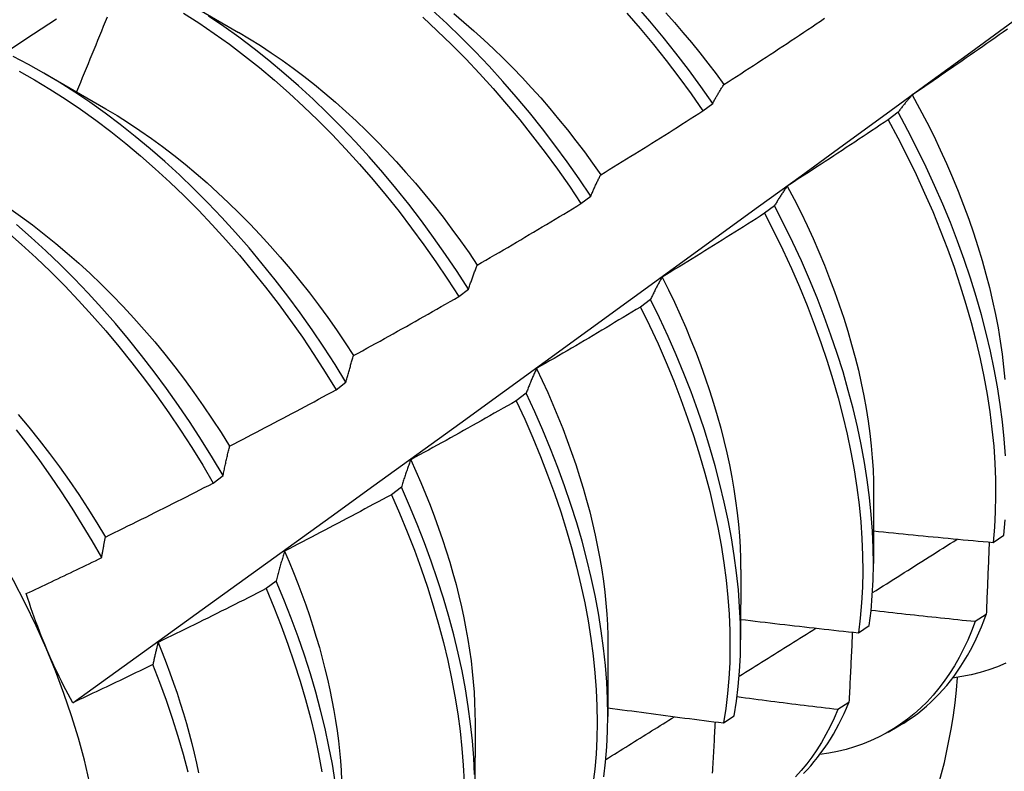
# Model space of a CAD drawing. Header units: inches. Extents: x 10 to 112, y 5 to 76.
# Tile 45 of 57: x 101.481 to 101.739, y 37.468 to 37.665. Entities that reach past the tile are written whole.
import ezdxf

# ---------------------------------------------------------------- set-up
doc = ezdxf.new("R2010")
doc.units = ezdxf.units.IN
doc.header["$MEASUREMENT"] = 0
doc.layers.add('Visible Edges(ANSI)', color=7, linetype='Continuous', lineweight=25)

msp = doc.modelspace()

# ---------------------------------------------------------------- linework, layer by layer
at = {"layer": 'Visible Edges(ANSI)'}
for p, q in [((101.52208, 37.67127), (101.53805, 37.66203)), ((101.48729, 37.65123), (101.50325, 37.64199)), ((101.65971, 37.64147), (101.66226, 37.64341)), ((101.71083, 37.64111), (101.70824, 37.63915)), ((101.62776, 37.61717), (101.63032, 37.61912)), ((101.67844, 37.6166), (101.67585, 37.61463)), ((101.59574, 37.59282), (101.5983, 37.59477)), ((101.64596, 37.59205), (101.64336, 37.59009)), ((101.56362, 37.56842), (101.56619, 37.57038)), ((101.61338, 37.56749), (101.61077, 37.56552)), ((101.53142, 37.54398), (101.534, 37.54594)), ((101.5807, 37.5429), (101.57808, 37.54093)), ((101.7044, 37.5414), (101.70437, 37.52295)), ((101.7357, 37.52844), (101.73851, 37.53033)), ((101.6696, 37.52136), (101.66958, 37.50291)), ((101.54792, 37.5183), (101.54529, 37.51633)), ((101.73391, 37.50953), (101.73104, 37.50768)), ((101.70044, 37.50476), (101.70326, 37.50665)), ((101.6348, 37.50132), (101.63478, 37.48287)), ((101.69796, 37.48647), (101.69508, 37.48463)), ((101.66506, 37.48117), (101.66789, 37.48305)), ((101.6, 37.48128), (101.59998, 37.46283)), ((101.70825, 37.47876), (101.71104, 37.48036))]:
    msp.add_line(p, q, dxfattribs=at)
at = {"layer": 'Visible Edges(ANSI)', "flags": 128}
for points in [[(101.66226, 37.64341), (101.65914, 37.64787), (101.65593, 37.65226), (101.65263, 37.65657), (101.64926, 37.6608), (101.64582, 37.66494), (101.6423, 37.66899)], [(101.5036, 37.66601), (101.5031, 37.66478), (101.50261, 37.66355), (101.50212, 37.66233), (101.50162, 37.6611), (101.50112, 37.65988), (101.50063, 37.65865), (101.50013, 37.65742), (101.49963, 37.6562), (101.49913, 37.65497), (101.49863, 37.65375), (101.49813, 37.65253), (101.49763, 37.6513), (101.49713, 37.65008), (101.49663, 37.64885), (101.49613, 37.64763), (101.49562, 37.64641)], [(101.52366, 37.66705), (101.52768, 37.66448), (101.53168, 37.66176), (101.53566, 37.6589), (101.53962, 37.65591), (101.54354, 37.65278), (101.54743, 37.64952), (101.55128, 37.64613), (101.55508, 37.64263), (101.55884, 37.639), (101.56254, 37.63527), (101.56619, 37.63142), (101.56977, 37.62748), (101.57329, 37.62343), (101.57673, 37.6193), (101.58011, 37.61507), (101.5834, 37.61076), (101.58662, 37.60638), (101.58975, 37.60192), (101.59279, 37.5974), (101.59574, 37.59282)], [(101.5983, 37.59477), (101.59535, 37.59935), (101.5923, 37.60386), (101.58916, 37.60832), (101.58594, 37.61269), (101.58264, 37.617), (101.57926, 37.62121), (101.57581, 37.62534), (101.57229, 37.62938), (101.5687, 37.63332), (101.56505, 37.63716), (101.56134, 37.64088), (101.55758, 37.6445), (101.55377, 37.648), (101.54992, 37.65137), (101.54603, 37.65462), (101.54211, 37.65774), (101.53815, 37.66073), (101.53417, 37.66358), (101.53016, 37.66628)], [(101.5863, 37.66597), (101.59011, 37.66246), (101.59386, 37.65883), (101.59756, 37.65508), (101.6012, 37.65123), (101.60478, 37.64728), (101.60829, 37.64323), (101.61174, 37.63909), (101.6151, 37.63486), (101.6184, 37.63054), (101.6216, 37.62616), (101.62473, 37.6217), (101.62776, 37.61717)], [(101.63032, 37.61912), (101.62728, 37.62364), (101.62415, 37.62809), (101.62093, 37.63248), (101.61764, 37.63678), (101.61426, 37.641), (101.61081, 37.64514), (101.6073, 37.64918), (101.60371, 37.65313), (101.60007, 37.65697), (101.59636, 37.66071), (101.59261, 37.66433), (101.5888, 37.66783)], [(101.59445, 37.66693), (101.59708, 37.66472), (101.59969, 37.66245), (101.60228, 37.66011), (101.60484, 37.65771), (101.60738, 37.65525), (101.60988, 37.65274), (101.61235, 37.65016), (101.6148, 37.64753), (101.6172, 37.64484), (101.61957, 37.64211), (101.6219, 37.63932), (101.62419, 37.63649), (101.62644, 37.63361), (101.62865, 37.63069), (101.63081, 37.62773), (101.63293, 37.62474)], [(101.63979, 37.66708), (101.6433, 37.66303), (101.64674, 37.65888), (101.6501, 37.65464), (101.65339, 37.65033), (101.65659, 37.64593), (101.65971, 37.64147)], [(101.64995, 37.66713), (101.65223, 37.66458), (101.65448, 37.66197), (101.6567, 37.65933), (101.65888, 37.65664), (101.66102, 37.65392), (101.66313, 37.65115), (101.66519, 37.64835)], [(101.39482, 37.6025), (101.40078, 37.60648), (101.40675, 37.61045), (101.41271, 37.61441), (101.41868, 37.61837), (101.42464, 37.62233), (101.43061, 37.62628), (101.43658, 37.63022), (101.44254, 37.63417), (101.44851, 37.6381), (101.45448, 37.64204), (101.46045, 37.64597), (101.46642, 37.64989), (101.4724, 37.65381), (101.47837, 37.65772), (101.48434, 37.66163), (101.49032, 37.66554)], [(101.49461, 37.48644), (101.50591, 37.49457), (101.51721, 37.5027), (101.52849, 37.51083), (101.53976, 37.51895), (101.55103, 37.52708), (101.56228, 37.53521), (101.57352, 37.54333), (101.58476, 37.55145), (101.59598, 37.55958), (101.60719, 37.5677), (101.6184, 37.57582), (101.62959, 37.58393), (101.64077, 37.59205), (101.65195, 37.60016), (101.66311, 37.60827), (101.67427, 37.61638), (101.68542, 37.62449), (101.69655, 37.63259), (101.70768, 37.64069), (101.7188, 37.64879), (101.72991, 37.65688), (101.74101, 37.66497)], [(101.66519, 37.64835), (101.6663, 37.64906), (101.6674, 37.64977), (101.66851, 37.65049), (101.66961, 37.6512), (101.67072, 37.65192), (101.67182, 37.65264), (101.67293, 37.65335), (101.67403, 37.65407), (101.67513, 37.65479), (101.67623, 37.65551), (101.67733, 37.65623), (101.67843, 37.65696), (101.67953, 37.65768), (101.68063, 37.65841), (101.68173, 37.65913), (101.68282, 37.65986), (101.68392, 37.66059), (101.68502, 37.66131), (101.68611, 37.66204), (101.68721, 37.66278), (101.6883, 37.66351), (101.68939, 37.66424), (101.69049, 37.66497), (101.69158, 37.66571)], [(101.53805, 37.66204), (101.54092, 37.66033), (101.54379, 37.65854), (101.54664, 37.65667), (101.54949, 37.65471), (101.55232, 37.65267), (101.55513, 37.65055), (101.55793, 37.64836), (101.5607, 37.64608), (101.56345, 37.64373), (101.56618, 37.64131), (101.56888, 37.63881), (101.57155, 37.63625), (101.57419, 37.63362), (101.57679, 37.63092), (101.57936, 37.62817), (101.5819, 37.62536), (101.58439, 37.62249), (101.58685, 37.61957), (101.58926, 37.6166), (101.59162, 37.61358), (101.59394, 37.61052), (101.59621, 37.60741), (101.59843, 37.60427), (101.6006, 37.60108)], [(101.73947, 37.66287), (101.73839, 37.66211), (101.73731, 37.66135), (101.73624, 37.66059), (101.73516, 37.65984), (101.73408, 37.65908), (101.733, 37.65832), (101.73191, 37.65757), (101.73083, 37.65681), (101.72975, 37.65606), (101.72867, 37.65531), (101.72758, 37.65456), (101.7265, 37.65381), (101.72541, 37.65306), (101.72433, 37.65231), (101.72324, 37.65156), (101.72215, 37.65082), (101.72107, 37.65007), (101.71998, 37.64933), (101.71889, 37.64858), (101.7178, 37.64784), (101.71671, 37.6471), (101.71562, 37.64636), (101.71453, 37.64562)], [(101.56619, 37.57038), (101.56333, 37.575), (101.56037, 37.57958), (101.55732, 37.58409), (101.55418, 37.58854), (101.55095, 37.59291), (101.54764, 37.59721), (101.54426, 37.60142), (101.5408, 37.60555), (101.53728, 37.60958), (101.53368, 37.61351), (101.53003, 37.61734), (101.52632, 37.62106), (101.52256, 37.62467), (101.51875, 37.62816), (101.51489, 37.63153), (101.511, 37.63477), (101.50707, 37.63788), (101.50311, 37.64086), (101.49913, 37.6437), (101.49513, 37.6464), (101.4911, 37.64895), (101.48707, 37.65135), (101.48303, 37.65361), (101.47899, 37.6557)], [(101.48055, 37.65184), (101.48459, 37.64958), (101.48862, 37.64716), (101.49264, 37.6446), (101.49665, 37.64189), (101.50063, 37.63904), (101.50459, 37.63605), (101.50851, 37.63293), (101.5124, 37.62968), (101.51625, 37.6263), (101.52006, 37.6228), (101.52382, 37.61918), (101.52752, 37.61545), (101.53117, 37.61162), (101.53476, 37.60768), (101.53828, 37.60364), (101.54173, 37.5995), (101.54511, 37.59528), (101.54841, 37.59098), (101.55163, 37.5866), (101.55477, 37.58215), (101.55781, 37.57763), (101.56076, 37.57305), (101.56362, 37.56842)], [(101.66226, 37.64341), (101.66238, 37.64363), (101.6625, 37.64385), (101.66261, 37.64406), (101.66273, 37.64428), (101.66285, 37.64449), (101.66297, 37.64471), (101.66309, 37.64492), (101.66321, 37.64513), (101.66333, 37.64534), (101.66345, 37.64555), (101.66357, 37.64575), (101.66369, 37.64596), (101.66382, 37.64617), (101.66394, 37.64637), (101.66406, 37.64657), (101.66419, 37.64677), (101.66431, 37.64698), (101.66443, 37.64718), (101.66456, 37.64737), (101.66468, 37.64757), (101.66481, 37.64777), (101.66494, 37.64796), (101.66506, 37.64816), (101.66519, 37.64835)], [(101.71453, 37.64562), (101.71437, 37.64545), (101.71421, 37.64527), (101.71405, 37.64509), (101.71389, 37.64491), (101.71373, 37.64473), (101.71357, 37.64455), (101.71341, 37.64437), (101.71326, 37.64419), (101.7131, 37.644), (101.71295, 37.64382), (101.71279, 37.64363), (101.71264, 37.64344), (101.71248, 37.64325), (101.71233, 37.64306), (101.71218, 37.64287), (101.71203, 37.64268), (101.71187, 37.64249), (101.71172, 37.6423), (101.71157, 37.6421), (101.71142, 37.64191), (101.71128, 37.64171), (101.71113, 37.64151), (101.71098, 37.64131), (101.71083, 37.64111)], [(101.71453, 37.64562), (101.71647, 37.64206), (101.71835, 37.63849), (101.72015, 37.63489), (101.72188, 37.63128), (101.72353, 37.62766), (101.7251, 37.62403), (101.72659, 37.6204), (101.728, 37.61677), (101.72933, 37.61314), (101.73058, 37.60951), (101.73175, 37.6059), (101.73284, 37.6023), (101.73384, 37.59872), (101.73476, 37.59516), (101.73559, 37.59162), (101.73634, 37.58811), (101.73701, 37.58463), (101.73758, 37.58118), (101.73807, 37.57778), (101.73848, 37.57441), (101.73879, 37.57109)], [(101.50324, 37.642), (101.50625, 37.64021), (101.50925, 37.63832), (101.51223, 37.63633), (101.51521, 37.63426), (101.51816, 37.63209), (101.5211, 37.62984), (101.52403, 37.62751), (101.52692, 37.62509), (101.5298, 37.62259), (101.53264, 37.62002), (101.53546, 37.61737), (101.53824, 37.61465), (101.54099, 37.61186), (101.5437, 37.60901), (101.54637, 37.60609), (101.54899, 37.60311), (101.55158, 37.60007), (101.55411, 37.59698), (101.5566, 37.59383), (101.55903, 37.59063), (101.56141, 37.58738), (101.56373, 37.58409), (101.56599, 37.58075), (101.5682, 37.57738)], [(101.63293, 37.62474), (101.63405, 37.62543), (101.63517, 37.62611), (101.6363, 37.6268), (101.63742, 37.62749), (101.63854, 37.62818), (101.63966, 37.62887), (101.64078, 37.62956), (101.6419, 37.63025), (101.64301, 37.63094), (101.64413, 37.63164), (101.64525, 37.63233), (101.64636, 37.63303), (101.64748, 37.63373), (101.6486, 37.63443), (101.64971, 37.63513), (101.65082, 37.63583), (101.65194, 37.63653), (101.65305, 37.63723), (101.65416, 37.63794), (101.65527, 37.63864), (101.65638, 37.63935), (101.65749, 37.64005), (101.6586, 37.64076), (101.65971, 37.64147)], [(101.73894, 37.55113), (101.73862, 37.55554), (101.73817, 37.56001), (101.73758, 37.56456), (101.73686, 37.56915), (101.73601, 37.57381), (101.73502, 37.5785), (101.73391, 37.58324), (101.73266, 37.58802), (101.73128, 37.59282), (101.72978, 37.59765), (101.72815, 37.60249), (101.7264, 37.60734), (101.72452, 37.6122), (101.72253, 37.61706), (101.72041, 37.62191), (101.71819, 37.62674), (101.71584, 37.63156), (101.71339, 37.63635), (101.71083, 37.64111)], [(101.70824, 37.63915), (101.70715, 37.63842), (101.70606, 37.63768), (101.70496, 37.63695), (101.70386, 37.63621), (101.70277, 37.63548), (101.70167, 37.63475), (101.70057, 37.63402), (101.69947, 37.63329), (101.69837, 37.63257), (101.69727, 37.63184), (101.69617, 37.63111), (101.69507, 37.63039), (101.69397, 37.62966), (101.69287, 37.62894), (101.69176, 37.62822), (101.69066, 37.6275), (101.68956, 37.62678), (101.68845, 37.62606), (101.68735, 37.62534), (101.68624, 37.62463), (101.68513, 37.62391), (101.68403, 37.6232), (101.68292, 37.62248), (101.68181, 37.62177)], [(101.70824, 37.63915), (101.7108, 37.63439), (101.71324, 37.6296), (101.71557, 37.62478), (101.71779, 37.61994), (101.7199, 37.61509), (101.72188, 37.61023), (101.72375, 37.60537), (101.72549, 37.60052), (101.72711, 37.59568), (101.72861, 37.59085), (101.72997, 37.58605), (101.73121, 37.58128), (101.73232, 37.57655), (101.73329, 37.57185), (101.73414, 37.5672), (101.73485, 37.56261), (101.73542, 37.55807), (101.73587, 37.5536), (101.73617, 37.5492), (101.73635, 37.54487), (101.73639, 37.54063), (101.73629, 37.53647), (101.73606, 37.53241), (101.7357, 37.52844)], [(101.63032, 37.61912), (101.63043, 37.61936), (101.63053, 37.61961), (101.63063, 37.61985), (101.63074, 37.6201), (101.63084, 37.62034), (101.63095, 37.62058), (101.63106, 37.62082), (101.63116, 37.62106), (101.63127, 37.6213), (101.63138, 37.62154), (101.63148, 37.62177), (101.63159, 37.62201), (101.6317, 37.62224), (101.63181, 37.62248), (101.63192, 37.62271), (101.63203, 37.62294), (101.63214, 37.62317), (101.63225, 37.62339), (101.63236, 37.62362), (101.63248, 37.62385), (101.63259, 37.62407), (101.6327, 37.6243), (101.63281, 37.62452), (101.63293, 37.62474)], [(101.68181, 37.62177), (101.68166, 37.62157), (101.68152, 37.62136), (101.68137, 37.62116), (101.68123, 37.62095), (101.68108, 37.62074), (101.68094, 37.62053), (101.68079, 37.62032), (101.68065, 37.62011), (101.68051, 37.6199), (101.68037, 37.61969), (101.68023, 37.61947), (101.68009, 37.61926), (101.67995, 37.61904), (101.67981, 37.61883), (101.67967, 37.61861), (101.67953, 37.61839), (101.67939, 37.61817), (101.67926, 37.61795), (101.67912, 37.61772), (101.67898, 37.6175), (101.67885, 37.61728), (101.67871, 37.61705), (101.67858, 37.61682), (101.67844, 37.6166)], [(101.68181, 37.62177), (101.6836, 37.61835), (101.68532, 37.61491), (101.68697, 37.61146), (101.68856, 37.608), (101.69008, 37.60453), (101.69152, 37.60106), (101.6929, 37.59758), (101.6942, 37.59411), (101.69542, 37.59065), (101.69658, 37.58719), (101.69766, 37.58374), (101.69866, 37.58031), (101.69958, 37.5769), (101.70042, 37.57351), (101.70119, 37.57014), (101.70187, 37.5668), (101.70247, 37.56349), (101.70299, 37.56022), (101.70343, 37.55697), (101.70379, 37.55377), (101.70406, 37.55061), (101.70426, 37.5475), (101.70437, 37.54443), (101.7044, 37.5414)], [(101.6006, 37.60108), (101.60174, 37.60174), (101.60287, 37.6024), (101.60401, 37.60306), (101.60515, 37.60372), (101.60629, 37.60438), (101.60742, 37.60505), (101.60856, 37.60571), (101.60969, 37.60638), (101.61083, 37.60704), (101.61196, 37.60771), (101.61309, 37.60838), (101.61422, 37.60905), (101.61536, 37.60972), (101.61649, 37.61039), (101.61762, 37.61107), (101.61875, 37.61174), (101.61988, 37.61242), (101.62101, 37.61309), (101.62213, 37.61377), (101.62326, 37.61445), (101.62439, 37.61513), (101.62551, 37.61581), (101.62664, 37.61649), (101.62776, 37.61717)], [(101.47785, 37.61603), (101.48096, 37.61385), (101.48406, 37.61158), (101.48713, 37.60921), (101.49018, 37.60675), (101.4932, 37.60421), (101.49619, 37.60157), (101.49915, 37.59886), (101.50208, 37.59606), (101.50497, 37.59318), (101.50781, 37.59023), (101.51062, 37.5872), (101.51337, 37.5841), (101.51608, 37.58093), (101.51874, 37.5777), (101.52134, 37.57441), (101.52389, 37.57107), (101.52638, 37.56767), (101.52881, 37.56422), (101.53118, 37.56073), (101.53349, 37.5572), (101.53572, 37.55363)], [(101.67585, 37.61463), (101.67474, 37.61392), (101.67363, 37.61322), (101.67251, 37.61251), (101.6714, 37.6118), (101.67029, 37.6111), (101.66917, 37.61039), (101.66806, 37.60969), (101.66694, 37.60899), (101.66583, 37.60829), (101.66471, 37.60759), (101.66359, 37.60689), (101.66247, 37.60619), (101.66136, 37.60549), (101.66024, 37.6048), (101.65912, 37.6041), (101.658, 37.60341), (101.65687, 37.60272), (101.65575, 37.60203), (101.65463, 37.60133), (101.65351, 37.60064), (101.65238, 37.59996), (101.65126, 37.59927), (101.65014, 37.59858), (101.64901, 37.5979)], [(101.67585, 37.61463), (101.6783, 37.60984), (101.68064, 37.60503), (101.68287, 37.60019), (101.68498, 37.59534), (101.68697, 37.59048), (101.68884, 37.58562), (101.6906, 37.58077), (101.69222, 37.57593), (101.69372, 37.5711), (101.6951, 37.5663), (101.69634, 37.56152), (101.69746, 37.55679), (101.69844, 37.55209), (101.69929, 37.54744), (101.70001, 37.54284), (101.70059, 37.5383), (101.70105, 37.53383), (101.70136, 37.52942), (101.70154, 37.52509), (101.70159, 37.52084), (101.7015, 37.51668), (101.70128, 37.51261), (101.70092, 37.50863), (101.70044, 37.50476)], [(101.70326, 37.50665), (101.70374, 37.51053), (101.70408, 37.51451), (101.7043, 37.51859), (101.70437, 37.52276), (101.70432, 37.52702), (101.70413, 37.53135), (101.7038, 37.53576), (101.70334, 37.54024), (101.70274, 37.54479), (101.70202, 37.54939), (101.70116, 37.55404), (101.70016, 37.55874), (101.69904, 37.56349), (101.69778, 37.56826), (101.6964, 37.57307), (101.69489, 37.57789), (101.69325, 37.58274), (101.69149, 37.58759), (101.68961, 37.59245), (101.68761, 37.59731), (101.68549, 37.60216), (101.68325, 37.60699), (101.6809, 37.61181), (101.67844, 37.6166)], [(101.47737, 37.60983), (101.48123, 37.60646), (101.48504, 37.60297), (101.4888, 37.59936), (101.49251, 37.59564), (101.49616, 37.59181), (101.49975, 37.58787), (101.50328, 37.58384), (101.50673, 37.57971), (101.51011, 37.5755), (101.51342, 37.5712), (101.51664, 37.56683), (101.51978, 37.56238), (101.52283, 37.55786), (101.52579, 37.55329), (101.52866, 37.54866), (101.53142, 37.54398)], [(101.534, 37.54594), (101.53123, 37.55061), (101.52836, 37.55524), (101.52539, 37.55981), (101.52233, 37.56432), (101.51919, 37.56876), (101.51596, 37.57313), (101.51265, 37.57742), (101.50926, 37.58163), (101.5058, 37.58575), (101.50227, 37.58978), (101.49867, 37.5937), (101.49501, 37.59753), (101.4913, 37.60124), (101.48754, 37.60484), (101.48372, 37.60833), (101.47987, 37.61169)], [(101.5983, 37.59477), (101.59839, 37.59505), (101.59848, 37.59532), (101.59857, 37.59559), (101.59867, 37.59587), (101.59876, 37.59614), (101.59885, 37.59641), (101.59895, 37.59668), (101.59904, 37.59695), (101.59913, 37.59721), (101.59923, 37.59748), (101.59932, 37.59774), (101.59942, 37.59801), (101.59951, 37.59827), (101.59961, 37.59853), (101.59971, 37.59879), (101.59981, 37.59905), (101.5999, 37.59931), (101.6, 37.59956), (101.6001, 37.59982), (101.6002, 37.60007), (101.6003, 37.60033), (101.6004, 37.60058), (101.6005, 37.60083), (101.6006, 37.60108)], [(101.64901, 37.5979), (101.64888, 37.59767), (101.64874, 37.59743), (101.64861, 37.5972), (101.64848, 37.59697), (101.64835, 37.59673), (101.64822, 37.59649), (101.64809, 37.59626), (101.64796, 37.59602), (101.64783, 37.59578), (101.6477, 37.59554), (101.64757, 37.59529), (101.64745, 37.59505), (101.64732, 37.59481), (101.64719, 37.59456), (101.64707, 37.59432), (101.64694, 37.59407), (101.64682, 37.59382), (101.64669, 37.59357), (101.64657, 37.59332), (101.64645, 37.59307), (101.64633, 37.59282), (101.6462, 37.59256), (101.64608, 37.59231), (101.64596, 37.59205)], [(101.64901, 37.5979), (101.65065, 37.59462), (101.65222, 37.59133), (101.65374, 37.58803), (101.65519, 37.58472), (101.65657, 37.58142), (101.65789, 37.57811), (101.65914, 37.5748), (101.66033, 37.5715), (101.66144, 37.5682), (101.66248, 37.56492), (101.66345, 37.56164), (101.66436, 37.55839), (101.66519, 37.55515), (101.66595, 37.55192), (101.66663, 37.54873), (101.66725, 37.54555), (101.6678, 37.54241), (101.66827, 37.53929), (101.66867, 37.53621), (101.669, 37.53316), (101.66925, 37.53015), (101.66944, 37.52718), (101.66955, 37.52425), (101.66958, 37.52137)], [(101.5682, 37.57738), (101.56935, 37.57801), (101.5705, 37.57864), (101.57166, 37.57927), (101.57281, 37.57991), (101.57396, 37.58054), (101.57511, 37.58118), (101.57626, 37.58182), (101.57741, 37.58246), (101.57856, 37.5831), (101.57971, 37.58374), (101.58086, 37.58438), (101.58201, 37.58502), (101.58316, 37.58567), (101.5843, 37.58631), (101.58545, 37.58696), (101.58659, 37.58761), (101.58774, 37.58825), (101.58888, 37.5889), (101.59003, 37.58955), (101.59117, 37.5902), (101.59231, 37.59086), (101.59345, 37.59151), (101.59459, 37.59217), (101.59574, 37.59282)], [(101.66789, 37.48305), (101.66849, 37.48684), (101.66896, 37.49072), (101.6693, 37.49471), (101.66951, 37.4988), (101.66958, 37.50297), (101.66951, 37.50723), (101.66931, 37.51157), (101.66898, 37.51599), (101.66851, 37.52047), (101.66791, 37.52502), (101.66717, 37.52963), (101.6663, 37.53428), (101.6653, 37.53899), (101.66417, 37.54373), (101.66291, 37.54851), (101.66151, 37.55331), (101.66, 37.55814), (101.65835, 37.56299), (101.65658, 37.56784), (101.65469, 37.5727), (101.65269, 37.57756), (101.65056, 37.5824), (101.64832, 37.58724), (101.64596, 37.59205)], [(101.64336, 37.59009), (101.64223, 37.58941), (101.6411, 37.58872), (101.63997, 37.58804), (101.63884, 37.58737), (101.63771, 37.58669), (101.63658, 37.58601), (101.63545, 37.58533), (101.63432, 37.58466), (101.63319, 37.58399), (101.63205, 37.58331), (101.63092, 37.58264), (101.62979, 37.58197), (101.62865, 37.5813), (101.62752, 37.58063), (101.62638, 37.57996), (101.62524, 37.5793), (101.62411, 37.57863), (101.62297, 37.57797), (101.62183, 37.5773), (101.62069, 37.57664), (101.61955, 37.57598), (101.61841, 37.57532), (101.61727, 37.57466), (101.61613, 37.574)], [(101.64336, 37.59009), (101.6457, 37.58527), (101.64794, 37.58044), (101.65006, 37.57559), (101.65206, 37.57073), (101.65394, 37.56587), (101.6557, 37.56102), (101.65733, 37.55617), (101.65884, 37.55135), (101.66022, 37.54654), (101.66147, 37.54177), (101.6626, 37.53703), (101.66359, 37.53233), (101.66445, 37.52767), (101.66517, 37.52307), (101.66577, 37.51853), (101.66622, 37.51405), (101.66655, 37.50964), (101.66674, 37.50531), (101.66679, 37.50105), (101.66671, 37.49688), (101.6665, 37.49281), (101.66615, 37.48882), (101.66567, 37.48494), (101.66506, 37.48117)], [(101.56619, 37.57038), (101.56627, 37.57068), (101.56635, 37.57098), (101.56643, 37.57129), (101.56651, 37.57159), (101.56659, 37.57189), (101.56667, 37.57219), (101.56675, 37.57248), (101.56684, 37.57278), (101.56692, 37.57308), (101.567, 37.57337), (101.56708, 37.57366), (101.56717, 37.57396), (101.56725, 37.57425), (101.56734, 37.57454), (101.56742, 37.57483), (101.5675, 37.57511), (101.56759, 37.5754), (101.56768, 37.57569), (101.56776, 37.57597), (101.56785, 37.57625), (101.56793, 37.57654), (101.56802, 37.57682), (101.56811, 37.5771), (101.5682, 37.57738)], [(101.61613, 37.574), (101.61601, 37.57374), (101.61589, 37.57348), (101.61577, 37.57322), (101.61565, 37.57296), (101.61553, 37.5727), (101.61541, 37.57243), (101.6153, 37.57217), (101.61518, 37.5719), (101.61506, 37.57163), (101.61495, 37.57136), (101.61483, 37.57109), (101.61472, 37.57082), (101.6146, 37.57055), (101.61449, 37.57028), (101.61438, 37.57), (101.61426, 37.56973), (101.61415, 37.56945), (101.61404, 37.56917), (101.61393, 37.56889), (101.61382, 37.56861), (101.61371, 37.56833), (101.6136, 37.56805), (101.61349, 37.56777), (101.61338, 37.56749)], [(101.61613, 37.574), (101.61762, 37.57087), (101.61904, 37.56774), (101.62041, 37.56459), (101.62173, 37.56145), (101.62298, 37.5583), (101.62417, 37.55515), (101.6253, 37.55201), (101.62637, 37.54887), (101.62738, 37.54574), (101.62833, 37.54262), (101.62922, 37.53952), (101.63004, 37.53643), (101.6308, 37.53335), (101.63149, 37.5303), (101.63212, 37.52726), (101.63269, 37.52425), (101.63319, 37.52127), (101.63362, 37.51831), (101.63399, 37.51539), (101.63429, 37.5125), (101.63452, 37.50964), (101.63469, 37.50683), (101.63479, 37.50405), (101.63481, 37.50131)], [(101.53572, 37.55363), (101.53689, 37.55423), (101.53806, 37.55484), (101.53923, 37.55545), (101.5404, 37.55605), (101.54156, 37.55666), (101.54273, 37.55727), (101.5439, 37.55788), (101.54506, 37.55849), (101.54622, 37.55911), (101.54739, 37.55972), (101.54855, 37.56033), (101.54971, 37.56095), (101.55088, 37.56157), (101.55204, 37.56218), (101.5532, 37.5628), (101.55436, 37.56342), (101.55552, 37.56405), (101.55668, 37.56467), (101.55784, 37.56529), (101.559, 37.56591), (101.56015, 37.56654), (101.56131, 37.56717), (101.56247, 37.56779), (101.56362, 37.56842)], [(101.61077, 37.56552), (101.60963, 37.56486), (101.60848, 37.56421), (101.60734, 37.56356), (101.60619, 37.56291), (101.60505, 37.56226), (101.6039, 37.56161), (101.60275, 37.56096), (101.6016, 37.56031), (101.60046, 37.55966), (101.59931, 37.55902), (101.59816, 37.55837), (101.59701, 37.55773), (101.59586, 37.55709), (101.59471, 37.55645), (101.59355, 37.55581), (101.5924, 37.55517), (101.59125, 37.55453), (101.59009, 37.55389), (101.58894, 37.55326), (101.58779, 37.55262), (101.58663, 37.55199), (101.58547, 37.55136), (101.58432, 37.55072), (101.58316, 37.55009)], [(101.61077, 37.56552), (101.61301, 37.56069), (101.61514, 37.55584), (101.61714, 37.55098), (101.61903, 37.54612), (101.6208, 37.54127), (101.62244, 37.53642), (101.62396, 37.53159), (101.62534, 37.52679), (101.6266, 37.52201), (101.62773, 37.51727), (101.62873, 37.51257), (101.6296, 37.50791), (101.63034, 37.5033), (101.63094, 37.49876), (101.6314, 37.49427), (101.63173, 37.48986), (101.63193, 37.48552), (101.63199, 37.48126), (101.63192, 37.47709), (101.63172, 37.47301), (101.63138, 37.46902), (101.6309, 37.46513)], [(101.63373, 37.46702), (101.63419, 37.47092), (101.63452, 37.47491), (101.63472, 37.479), (101.63478, 37.48318), (101.6347, 37.48745), (101.6345, 37.49179), (101.63416, 37.49621), (101.63368, 37.5007), (101.63307, 37.50525), (101.63232, 37.50986), (101.63145, 37.51452), (101.63044, 37.51923), (101.6293, 37.52397), (101.62803, 37.52875), (101.62663, 37.53356), (101.6251, 37.53839), (101.62345, 37.54323), (101.62168, 37.54809), (101.61978, 37.55295), (101.61776, 37.5578), (101.61563, 37.56265), (101.61338, 37.56749)], [(101.48031, 37.56196), (101.4831, 37.55861), (101.48584, 37.5552), (101.48852, 37.55173), (101.49114, 37.5482), (101.49369, 37.54462), (101.49617, 37.54099), (101.49858, 37.53732), (101.50092, 37.5336), (101.50318, 37.52985)], [(101.5022, 37.52445), (101.49971, 37.52882), (101.49713, 37.53315), (101.49446, 37.53743), (101.49171, 37.54166), (101.48887, 37.54582), (101.48596, 37.54993), (101.48297, 37.55397), (101.47991, 37.55793)], [(101.534, 37.54594), (101.53407, 37.54627), (101.53414, 37.5466), (101.5342, 37.54693), (101.53427, 37.54726), (101.53434, 37.54759), (101.53441, 37.54792), (101.53448, 37.54825), (101.53455, 37.54857), (101.53462, 37.5489), (101.53469, 37.54922), (101.53476, 37.54954), (101.53484, 37.54986), (101.53491, 37.55018), (101.53498, 37.5505), (101.53505, 37.55082), (101.53513, 37.55114), (101.5352, 37.55145), (101.53527, 37.55177), (101.53535, 37.55208), (101.53542, 37.55239), (101.5355, 37.5527), (101.53557, 37.55301), (101.53565, 37.55332), (101.53572, 37.55363)], [(101.58316, 37.55009), (101.58305, 37.54981), (101.58294, 37.54952), (101.58284, 37.54923), (101.58273, 37.54894), (101.58263, 37.54865), (101.58252, 37.54835), (101.58241, 37.54806), (101.58231, 37.54777), (101.58221, 37.54747), (101.5821, 37.54717), (101.582, 37.54687), (101.5819, 37.54657), (101.58179, 37.54627), (101.58169, 37.54597), (101.58159, 37.54567), (101.58149, 37.54537), (101.58139, 37.54506), (101.58129, 37.54476), (101.58119, 37.54445), (101.58109, 37.54414), (101.58099, 37.54383), (101.5809, 37.54352), (101.5808, 37.54321), (101.5807, 37.5429)], [(101.58316, 37.55009), (101.58451, 37.54712), (101.5858, 37.54413), (101.58705, 37.54115), (101.58824, 37.53816), (101.58937, 37.53517), (101.59046, 37.53219), (101.59148, 37.52921), (101.59245, 37.52625), (101.59337, 37.52329), (101.59423, 37.52034), (101.59503, 37.5174), (101.59577, 37.51448), (101.59645, 37.51158), (101.59707, 37.50869), (101.59763, 37.50583), (101.59813, 37.50299), (101.59858, 37.50017), (101.59896, 37.49738), (101.59928, 37.49462), (101.59954, 37.49189), (101.59975, 37.48919), (101.59989, 37.48652), (101.59997, 37.48389), (101.6, 37.48129)], [(101.50318, 37.52985), (101.50436, 37.53042), (101.50554, 37.531), (101.50673, 37.53158), (101.50791, 37.53216), (101.50909, 37.53274), (101.51027, 37.53332), (101.51145, 37.53391), (101.51263, 37.53449), (101.51381, 37.53507), (101.51498, 37.53566), (101.51616, 37.53625), (101.51734, 37.53684), (101.51852, 37.53743), (101.51969, 37.53802), (101.52087, 37.53861), (101.52204, 37.5392), (101.52322, 37.53979), (101.52439, 37.54039), (101.52556, 37.54099), (101.52674, 37.54158), (101.52791, 37.54218), (101.52908, 37.54278), (101.53025, 37.54338), (101.53142, 37.54398)], [(101.5999, 37.46766), (101.59968, 37.47201), (101.59933, 37.47644), (101.59885, 37.48093), (101.59823, 37.48549), (101.59748, 37.4901), (101.59659, 37.49476), (101.59558, 37.49947), (101.59443, 37.50422), (101.59315, 37.509), (101.59174, 37.51381), (101.59021, 37.51864), (101.58855, 37.52348), (101.58677, 37.52834), (101.58487, 37.5332), (101.58284, 37.53805), (101.5807, 37.5429)], [(101.57808, 37.54093), (101.57692, 37.54031), (101.57576, 37.53968), (101.5746, 37.53905), (101.57344, 37.53843), (101.57228, 37.53781), (101.57112, 37.53719), (101.56996, 37.53656), (101.56879, 37.53594), (101.56763, 37.53533), (101.56646, 37.53471), (101.5653, 37.53409), (101.56413, 37.53348), (101.56297, 37.53286), (101.5618, 37.53225), (101.56063, 37.53164), (101.55947, 37.53103), (101.5583, 37.53041), (101.55713, 37.52981), (101.55596, 37.5292), (101.55479, 37.52859), (101.55362, 37.52799), (101.55245, 37.52738), (101.55128, 37.52678), (101.55011, 37.52617)], [(101.57808, 37.54093), (101.58021, 37.53609), (101.58223, 37.53123), (101.58412, 37.52637), (101.5859, 37.52152), (101.58755, 37.51667), (101.58907, 37.51184), (101.59047, 37.50703), (101.59173, 37.50225), (101.59287, 37.49751), (101.59388, 37.4928), (101.59475, 37.48814), (101.5955, 37.48354), (101.59611, 37.47899), (101.59658, 37.4745), (101.59692, 37.47008), (101.59712, 37.46574)], [(101.73851, 37.53033), (101.73887, 37.53431)], [(101.5022, 37.52445), (101.50224, 37.52468), (101.50228, 37.52491), (101.50232, 37.52514), (101.50236, 37.52537), (101.5024, 37.5256), (101.50244, 37.52583), (101.50248, 37.52605), (101.50252, 37.52628), (101.50256, 37.52651), (101.5026, 37.52673), (101.50264, 37.52696), (101.50268, 37.52718), (101.50272, 37.52741), (101.50276, 37.52763), (101.5028, 37.52786), (101.50284, 37.52808), (101.50288, 37.5283), (101.50293, 37.52852), (101.50297, 37.52875), (101.50301, 37.52897), (101.50305, 37.52919), (101.50309, 37.52941), (101.50314, 37.52963), (101.50318, 37.52985)], [(101.70414, 37.51529), (101.70506, 37.51587), (101.70599, 37.51646), (101.70691, 37.51704), (101.70784, 37.51762), (101.70876, 37.5182), (101.70969, 37.51879), (101.71061, 37.51937), (101.71154, 37.51995), (101.71246, 37.52054), (101.71339, 37.52112), (101.71431, 37.5217), (101.71523, 37.52229), (101.71616, 37.52287), (101.71708, 37.52345), (101.71801, 37.52404), (101.71893, 37.52462), (101.71986, 37.5252), (101.72078, 37.52579), (101.7217, 37.52637), (101.72263, 37.52696), (101.72355, 37.52754), (101.72448, 37.52812), (101.7254, 37.52871), (101.72632, 37.52929)], [(101.70438, 37.53147), (101.70569, 37.53133), (101.70699, 37.5312), (101.70829, 37.53106), (101.7096, 37.53093), (101.7109, 37.5308), (101.7122, 37.53067), (101.71351, 37.53053), (101.71481, 37.5304), (101.71612, 37.53028), (101.71742, 37.53015), (101.71873, 37.53002), (101.72003, 37.52989), (101.72134, 37.52977), (101.72264, 37.52964), (101.72395, 37.52952), (101.72525, 37.52939), (101.72656, 37.52927), (101.72786, 37.52915), (101.72917, 37.52903), (101.73047, 37.52891), (101.73178, 37.52879), (101.73308, 37.52867), (101.73439, 37.52855), (101.7357, 37.52844)], [(101.73469, 37.52853), (101.73466, 37.52774), (101.73463, 37.52695), (101.7346, 37.52617), (101.73457, 37.52538), (101.73453, 37.52459), (101.7345, 37.5238), (101.73447, 37.52301), (101.73444, 37.52222), (101.73441, 37.52143), (101.73438, 37.52064), (101.73434, 37.51985), (101.73431, 37.51906), (101.73428, 37.51827), (101.73425, 37.51747), (101.73421, 37.51668), (101.73418, 37.51589), (101.73415, 37.51509), (101.73411, 37.5143), (101.73408, 37.51351), (101.73405, 37.51271), (101.73401, 37.51191), (101.73398, 37.51112), (101.73395, 37.51032), (101.73391, 37.50953)], [(101.48245, 37.51502), (101.48328, 37.51541), (101.4841, 37.51579), (101.48493, 37.51618), (101.48575, 37.51657), (101.48658, 37.51696), (101.4874, 37.51735), (101.48823, 37.51774), (101.48905, 37.51813), (101.48988, 37.51852), (101.4907, 37.51891), (101.49152, 37.51931), (101.49235, 37.5197), (101.49317, 37.52009), (101.49399, 37.52049), (101.49481, 37.52088), (101.49564, 37.52127), (101.49646, 37.52167), (101.49728, 37.52207), (101.4981, 37.52246), (101.49892, 37.52286), (101.49974, 37.52326), (101.50056, 37.52365), (101.50138, 37.52405), (101.5022, 37.52445)], [(101.55011, 37.52617), (101.55001, 37.52586), (101.54991, 37.52554), (101.54982, 37.52522), (101.54972, 37.52491), (101.54963, 37.52459), (101.54953, 37.52426), (101.54944, 37.52394), (101.54935, 37.52362), (101.54925, 37.5233), (101.54916, 37.52297), (101.54907, 37.52264), (101.54898, 37.52232), (101.54889, 37.52199), (101.5488, 37.52166), (101.54871, 37.52133), (101.54862, 37.521), (101.54853, 37.52066), (101.54844, 37.52033), (101.54835, 37.51999), (101.54827, 37.51966), (101.54818, 37.51932), (101.54809, 37.51898), (101.54801, 37.51864), (101.54792, 37.5183)], [(101.55011, 37.52617), (101.55132, 37.52335), (101.55248, 37.52053), (101.55359, 37.51771), (101.55466, 37.51489), (101.55567, 37.51208), (101.55663, 37.50926), (101.55755, 37.50646), (101.55841, 37.50366), (101.55922, 37.50087), (101.55998, 37.49809), (101.56069, 37.49533), (101.56135, 37.49258), (101.56195, 37.48984), (101.56251, 37.48713), (101.56301, 37.48443), (101.56346, 37.48175), (101.56386, 37.47909), (101.5642, 37.47646), (101.5645, 37.47385), (101.56474, 37.47127), (101.56493, 37.46872), (101.56506, 37.4662)], [(101.56339, 37.46572), (101.56263, 37.47033), (101.56174, 37.475), (101.56071, 37.47971), (101.55956, 37.48446), (101.55827, 37.48924), (101.55686, 37.49405), (101.55532, 37.49889), (101.55365, 37.50373), (101.55186, 37.50859), (101.54995, 37.51345), (101.54792, 37.5183)], [(101.49461, 37.48644), (101.49399, 37.48757), (101.49339, 37.4887), (101.4928, 37.48984), (101.49221, 37.49098), (101.49164, 37.49213), (101.49107, 37.49328), (101.49051, 37.49445), (101.48996, 37.49561), (101.48943, 37.49679), (101.4889, 37.49797), (101.48837, 37.49915), (101.48786, 37.50035), (101.48736, 37.50154), (101.48687, 37.50275), (101.48638, 37.50395), (101.48591, 37.50517), (101.48545, 37.50638), (101.48499, 37.5076), (101.48455, 37.50883), (101.48411, 37.51006), (101.48368, 37.51129), (101.48326, 37.51253), (101.48285, 37.51377), (101.48245, 37.51502)], [(101.54529, 37.51633), (101.54412, 37.51573), (101.54294, 37.51514), (101.54177, 37.51454), (101.54059, 37.51394), (101.53942, 37.51335), (101.53824, 37.51275), (101.53706, 37.51216), (101.53588, 37.51157), (101.53471, 37.51098), (101.53353, 37.51039), (101.53235, 37.5098), (101.53117, 37.50921), (101.52999, 37.50863), (101.5288, 37.50804), (101.52762, 37.50746), (101.52644, 37.50687), (101.52526, 37.50629), (101.52407, 37.50571), (101.52289, 37.50513), (101.52171, 37.50455), (101.52052, 37.50397), (101.51934, 37.5034), (101.51815, 37.50282), (101.51696, 37.50225)], [(101.54529, 37.51633), (101.54731, 37.51148), (101.54922, 37.50662), (101.551, 37.50176), (101.55265, 37.49692), (101.55418, 37.49209), (101.55559, 37.48728), (101.55686, 37.4825), (101.55801, 37.47775), (101.55903, 37.47304), (101.55991, 37.46838)], [(101.73104, 37.50768), (101.7299, 37.50779), (101.72876, 37.50791), (101.72762, 37.50802), (101.72649, 37.50814), (101.72535, 37.50826), (101.72421, 37.50838), (101.72307, 37.50849), (101.72194, 37.50861), (101.7208, 37.50873), (101.71966, 37.50886), (101.71852, 37.50898), (101.71739, 37.5091), (101.71625, 37.50922), (101.71511, 37.50935), (101.71397, 37.50947), (101.71284, 37.50959), (101.7117, 37.50972), (101.71056, 37.50985), (101.70943, 37.50997), (101.70829, 37.5101), (101.70716, 37.51023), (101.70602, 37.51036), (101.70488, 37.51049), (101.70375, 37.51062)], [(101.71104, 37.48036), (101.71231, 37.48112), (101.71355, 37.48193), (101.71477, 37.48277), (101.71597, 37.48365), (101.71713, 37.48458), (101.71828, 37.48555), (101.71939, 37.48656), (101.72048, 37.4876), (101.72154, 37.48869), (101.72257, 37.48982), (101.72358, 37.49099), (101.72455, 37.49219), (101.7255, 37.49343), (101.72642, 37.49472), (101.7273, 37.49604), (101.72816, 37.49739), (101.72899, 37.49879), (101.72979, 37.50021), (101.73055, 37.50168), (101.73129, 37.50318), (101.73199, 37.50472), (101.73266, 37.50629), (101.7333, 37.50789), (101.73391, 37.50953)], [(101.66958, 37.50828), (101.67087, 37.50812), (101.67215, 37.50797), (101.67343, 37.50781), (101.67472, 37.50766), (101.676, 37.50751), (101.67729, 37.50735), (101.67857, 37.5072), (101.67986, 37.50705), (101.68114, 37.5069), (101.68243, 37.50675), (101.68371, 37.50661), (101.685, 37.50646), (101.68628, 37.50631), (101.68757, 37.50617), (101.68885, 37.50602), (101.69014, 37.50588), (101.69143, 37.50574), (101.69271, 37.50559), (101.694, 37.50545), (101.69529, 37.50531), (101.69657, 37.50517), (101.69786, 37.50503), (101.69915, 37.50489), (101.70044, 37.50476)], [(101.73104, 37.50768), (101.7301, 37.50521), (101.72908, 37.50282), (101.72799, 37.50052), (101.72683, 37.49829), (101.72559, 37.49615), (101.72429, 37.49409), (101.72292, 37.49211), (101.72148, 37.49023), (101.71998, 37.48843), (101.71841, 37.48672), (101.71677, 37.4851), (101.71507, 37.48358), (101.71331, 37.48215), (101.71149, 37.48082), (101.70961, 37.47958), (101.70768, 37.47844), (101.70569, 37.47739), (101.70364, 37.47645), (101.70154, 37.4756), (101.69939, 37.47486), (101.69719, 37.47421), (101.69495, 37.47367), (101.69266, 37.47323), (101.69032, 37.47289)], [(101.6692, 37.49337), (101.67004, 37.49389), (101.67088, 37.49442), (101.67172, 37.49494), (101.67256, 37.49547), (101.6734, 37.49599), (101.67423, 37.49652), (101.67507, 37.49704), (101.67591, 37.49757), (101.67675, 37.49809), (101.67759, 37.49862), (101.67843, 37.49914), (101.67926, 37.49967), (101.6801, 37.50019), (101.68094, 37.50072), (101.68178, 37.50124), (101.68261, 37.50177), (101.68345, 37.50229), (101.68429, 37.50282), (101.68513, 37.50334), (101.68597, 37.50387), (101.6868, 37.50439), (101.68764, 37.50492), (101.68848, 37.50545), (101.68931, 37.50597)], [(101.69884, 37.50493), (101.69881, 37.50416), (101.69877, 37.5034), (101.69874, 37.50263), (101.6987, 37.50187), (101.69867, 37.5011), (101.69863, 37.50033), (101.69859, 37.49957), (101.69856, 37.4988), (101.69852, 37.49803), (101.69848, 37.49727), (101.69845, 37.4965), (101.69841, 37.49573), (101.69837, 37.49496), (101.69834, 37.49419), (101.6983, 37.49342), (101.69826, 37.49265), (101.69822, 37.49188), (101.69819, 37.49111), (101.69815, 37.49034), (101.69811, 37.48956), (101.69807, 37.48879), (101.69803, 37.48802), (101.698, 37.48725), (101.69796, 37.48647)], [(101.51696, 37.50225), (101.5169, 37.50201), (101.51685, 37.50177), (101.51679, 37.50154), (101.51673, 37.5013), (101.51667, 37.50106), (101.51661, 37.50082), (101.51656, 37.50058), (101.5165, 37.50034), (101.51644, 37.5001), (101.51638, 37.49986), (101.51633, 37.49961), (101.51627, 37.49937), (101.51621, 37.49913), (101.51616, 37.49889), (101.5161, 37.49864), (101.51605, 37.4984), (101.51599, 37.49815), (101.51594, 37.49791), (101.51588, 37.49766), (101.51583, 37.49741), (101.51577, 37.49717), (101.51572, 37.49692), (101.51566, 37.49667), (101.51561, 37.49642)], [(101.51696, 37.50225), (101.51804, 37.49959), (101.51908, 37.49692), (101.52008, 37.49426), (101.52103, 37.49161), (101.52194, 37.48895), (101.5228, 37.48631), (101.52362, 37.48366), (101.52439, 37.48103), (101.52512, 37.47841), (101.5258, 37.4758), (101.52644, 37.4732), (101.52703, 37.47062), (101.52758, 37.46805)], [(101.51561, 37.49642), (101.51474, 37.496), (101.51386, 37.49558), (101.51299, 37.49516), (101.51212, 37.49474), (101.51125, 37.49432), (101.51037, 37.4939), (101.5095, 37.49348), (101.50863, 37.49306), (101.50775, 37.49264), (101.50688, 37.49222), (101.506, 37.49181), (101.50513, 37.49139), (101.50425, 37.49098), (101.50338, 37.49056), (101.5025, 37.49015), (101.50162, 37.48973), (101.50075, 37.48932), (101.49987, 37.48891), (101.49899, 37.48849), (101.49812, 37.48808), (101.49724, 37.48767), (101.49636, 37.48726), (101.49548, 37.48685), (101.49461, 37.48644)], [(101.52486, 37.46827), (101.52362, 37.47293), (101.52225, 37.4776), (101.52077, 37.48229), (101.51917, 37.487), (101.51745, 37.49171), (101.51561, 37.49642)], [(101.73907, 37.49677), (101.73688, 37.49585), (101.73463, 37.49504), (101.73233, 37.49434), (101.72998, 37.49376), (101.72757, 37.49328), (101.72512, 37.49292)], [(101.69508, 37.48463), (101.69397, 37.48476), (101.69287, 37.4849), (101.69177, 37.48503), (101.69067, 37.48516), (101.68956, 37.48529), (101.68846, 37.48543), (101.68736, 37.48556), (101.68626, 37.4857), (101.68516, 37.48583), (101.68405, 37.48597), (101.68295, 37.48611), (101.68185, 37.48624), (101.68075, 37.48638), (101.67965, 37.48652), (101.67855, 37.48666), (101.67745, 37.4868), (101.67635, 37.48694), (101.67524, 37.48708), (101.67414, 37.48723), (101.67304, 37.48737), (101.67194, 37.48751), (101.67084, 37.48766), (101.66974, 37.4878), (101.66864, 37.48795)], [(101.68601, 37.46789), (101.68698, 37.4689), (101.68793, 37.46995), (101.68885, 37.47103), (101.68975, 37.47214), (101.69062, 37.47329), (101.69147, 37.47447), (101.6923, 37.47568), (101.6931, 37.47692), (101.69387, 37.47819), (101.69462, 37.4795), (101.69534, 37.48083), (101.69603, 37.4822), (101.6967, 37.48359), (101.69734, 37.48502), (101.69796, 37.48647)], [(101.63478, 37.48514), (101.63604, 37.48496), (101.6373, 37.48479), (101.63856, 37.48462), (101.63982, 37.48445), (101.64108, 37.48428), (101.64234, 37.48411), (101.6436, 37.48394), (101.64486, 37.48377), (101.64612, 37.4836), (101.64738, 37.48343), (101.64864, 37.48327), (101.6499, 37.4831), (101.65117, 37.48294), (101.65243, 37.48277), (101.65369, 37.48261), (101.65495, 37.48244), (101.65621, 37.48228), (101.65748, 37.48212), (101.65874, 37.48196), (101.66, 37.4818), (101.66127, 37.48164), (101.66253, 37.48148), (101.66379, 37.48133), (101.66506, 37.48117)], [(101.69508, 37.48463), (101.6941, 37.48238), (101.69305, 37.4802), (101.69194, 37.4781), (101.69077, 37.47607), (101.68954, 37.47411), (101.68824, 37.47223), (101.68688, 37.47043), (101.68546, 37.46871), (101.68398, 37.46707)], [(101.63425, 37.47159), (101.63501, 37.47205), (101.63576, 37.47252), (101.63651, 37.47299), (101.63726, 37.47345), (101.63801, 37.47392), (101.63876, 37.47439), (101.63951, 37.47485), (101.64026, 37.47532), (101.64101, 37.47579), (101.64176, 37.47625), (101.64251, 37.47672), (101.64326, 37.47719), (101.64401, 37.47765), (101.64476, 37.47812), (101.64551, 37.47859), (101.64626, 37.47905), (101.64701, 37.47952), (101.64776, 37.47999), (101.64851, 37.48046), (101.64926, 37.48092), (101.65001, 37.48139), (101.65076, 37.48186), (101.65151, 37.48233), (101.65226, 37.48279)], [(101.66289, 37.48144), (101.66285, 37.4807), (101.66281, 37.47996), (101.66277, 37.47921), (101.66273, 37.47847), (101.66269, 37.47773), (101.66265, 37.47698), (101.66261, 37.47624), (101.66257, 37.47549), (101.66252, 37.47475), (101.66248, 37.474), (101.66244, 37.47326), (101.6624, 37.47251), (101.66236, 37.47177), (101.66232, 37.47102), (101.66228, 37.47027), (101.66223, 37.46953), (101.66219, 37.46878), (101.66215, 37.46803)]]:
    msp.add_lwpolyline(points, dxfattribs=at)
at = {"layer": 'Visible Edges(ANSI)'}
for centre, major_axis, start_param, end_param in [((101.41017, 37.48656), (-0.06537, 0.11352), 3.141593, 6.283185), ((101.58904, 37.58601), (0.09731, -0.16898), 5.609807, 6.983778)]:
    msp.add_ellipse(centre, major_axis=major_axis, ratio=0.578093, start_param=start_param, end_param=end_param, dxfattribs=at)

doc.saveas('drawing.dxf')
